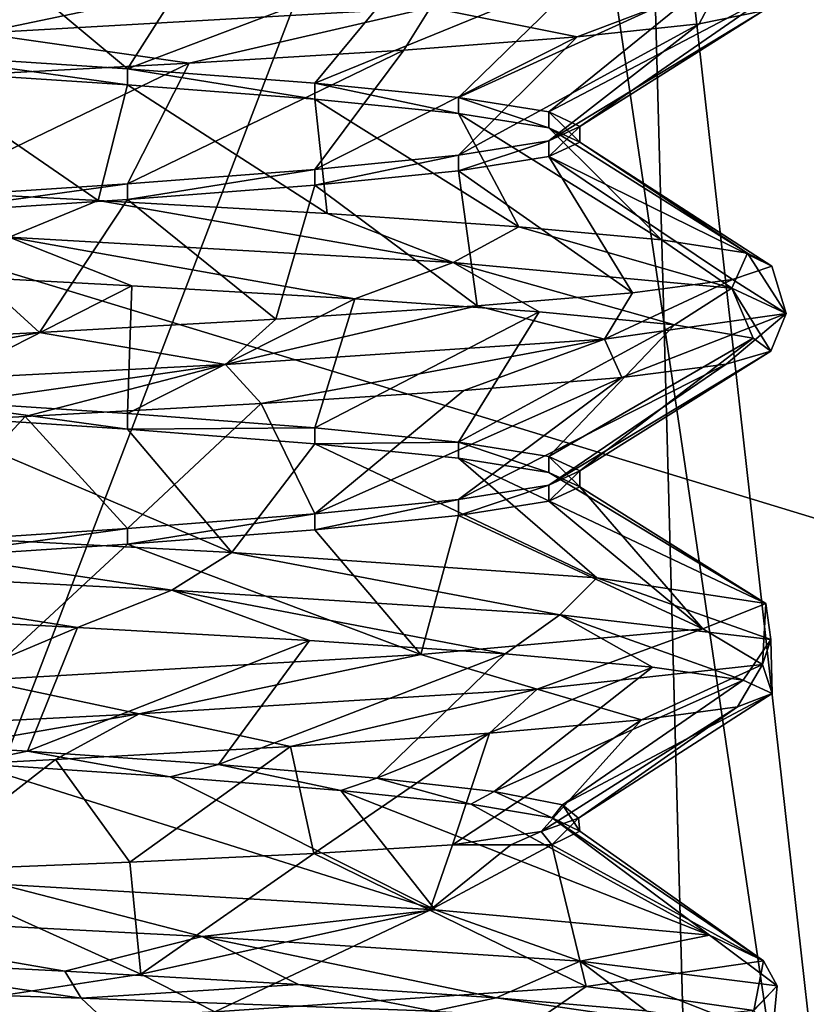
# Model space of a CAD drawing. Header units: millimetres. Extents: x -175 to 114, y -36 to 283.
# Tile 33 of 112: x 24.3 to 26.13, y -9.82 to -7.53. Entities that reach past the tile are written whole.
import ezdxf

# ---------------------------------------------------------------- set-up
doc = ezdxf.new("R2010")
doc.units = ezdxf.units.MM
doc.header["$LTSCALE"] = 65.185185
for name, color, linetype in [('1', 7, 'CONTINUOUS'), ('1031', 7, 'CONTINUOUS'), ('1032', 7, 'CONTINUOUS'), ('1033', 7, 'CONTINUOUS'), ('1035', 7, 'CONTINUOUS'), ('1036', 7, 'CONTINUOUS'), ('1188', 7, 'CONTINUOUS'), ('1189', 7, 'CONTINUOUS'), ('1193', 7, 'CONTINUOUS'), ('1263', 7, 'CONTINUOUS'), ('2', 7, 'CONTINUOUS'), ('30', 7, 'CONTINUOUS'), ('667', 7, 'CONTINUOUS'), ('856', 7, 'CONTINUOUS'), ('865', 7, 'CONTINUOUS')]:
    doc.layers.add(name, color=color, linetype=linetype)

msp = doc.modelspace()

# ---------------------------------------------------------------- linework, layer by layer
at = {"layer": '1', "linetype": 'CONTINUOUS'}
for points in [[(25.1438, 15.9153, 80), (26, -15.8035, 80), (21, -32.75, 80), (25.1438, 15.9153, 80)], [(21.8562, 15.9153, 80), (25.1438, 15.9153, 80), (21, -32.75, 80), (21.8562, 15.9153, 80)], [(28.3621, 15.2434, 80), (26, -15.8035, 80), (25.1438, 15.9153, 80), (28.3621, 15.2434, 80)], [(29.1773, -14.9589, 80), (26, -15.8035, 80), (28.3621, 15.2434, 80), (29.1773, -14.9589, 80)]]:
    msp.add_3dface(points, dxfattribs=at)
at = {"layer": '1031', "linetype": 'CONTINUOUS'}
for points in [[(23.5224, -8.8011, 96.4001), (24.6533, -8.8585, 96.6698), (23.6696, -8.7115, 96.4589), (23.5224, -8.8011, 96.4001)], [(23.6696, -8.7115, 96.4589), (24.6533, -8.8585, 96.6698), (24.7921, -8.7708, 96.8053), (23.6696, -8.7115, 96.4589)], [(24.6533, -8.8585, 96.6698), (25.5536, -8.9159, 97.4053), (24.7921, -8.7708, 96.8053), (24.6533, -8.8585, 96.6698)], [(24.7921, -8.7708, 96.8053), (25.5536, -8.9159, 97.4053), (25.6397, -8.83, 97.6188), (24.7921, -8.7708, 96.8053)], [(24.6533, -8.8585, 96.6698), (23.5224, -8.8011, 96.4001), (24.434, -8.9448, 96.6307), (24.6533, -8.8585, 96.6698)], [(24.434, -8.9448, 96.6307), (23.5224, -8.8011, 96.4001), (23.8411, -8.9141, 96.4762), (24.434, -8.9448, 96.6307)], [(25.5536, -8.9159, 97.4053), (26.0433, -8.9733, 98.4598), (25.6397, -8.83, 97.6188), (25.5536, -8.9159, 97.4053)], [(25.6397, -8.83, 97.6188), (26.0433, -8.9733, 98.4598), (26.032, -8.8893, 98.7261), (25.6397, -8.83, 97.6188)], [(24.9729, -8.9755, 96.9224), (24.6533, -8.8585, 96.6698), (24.434, -8.9448, 96.6307), (24.9729, -8.9755, 96.9224)], [(25.5536, -8.9159, 97.4053), (24.6533, -8.8585, 96.6698), (25.4266, -9.0062, 97.3343), (25.5536, -8.9159, 97.4053)], [(25.4266, -9.0062, 97.3343), (24.6533, -8.8585, 96.6698), (24.9729, -8.9755, 96.9224), (25.4266, -9.0062, 97.3343)], [(26.032, -8.8893, 98.7261), (26.0245, -9.0308, 99.6222), (25.8856, -8.9486, 99.8917), (26.032, -8.8893, 98.7261)], [(26.0433, -8.9733, 98.4598), (26.0245, -9.0308, 99.6222), (26.032, -8.8893, 98.7261), (26.0433, -8.9733, 98.4598)], [(25.7687, -9.0369, 97.8427), (25.5536, -8.9159, 97.4053), (25.4266, -9.0062, 97.3343), (25.7687, -9.0369, 97.8427)], [(26.0433, -8.9733, 98.4598), (25.5536, -8.9159, 97.4053), (25.9794, -9.0676, 98.4181), (26.0433, -8.9733, 98.4598)], [(25.9794, -9.0676, 98.4181), (25.5536, -8.9159, 97.4053), (25.7687, -9.0369, 97.8427), (25.9794, -9.0676, 98.4181)], [(25.8856, -8.9486, 99.8917), (25.5009, -9.0882, 100.6602), (25.2315, -9.0078, 100.8676), (25.8856, -8.9486, 99.8917)], [(26.0245, -9.0308, 99.6222), (25.5009, -9.0882, 100.6602), (25.8856, -8.9486, 99.8917), (26.0245, -9.0308, 99.6222)], [(26.0466, -9.0983, 99.0272), (26.0433, -8.9733, 98.4598), (25.9794, -9.0676, 98.4181), (26.0466, -9.0983, 99.0272)], [(26.0245, -9.0308, 99.6222), (26.0433, -8.9733, 98.4598), (26.0466, -9.0983, 99.0272), (26.0245, -9.0308, 99.6222)], [(25.2315, -9.0078, 100.8676), (24.5773, -9.1456, 101.3663), (24.2091, -9.0671, 101.4461), (25.2315, -9.0078, 100.8676)], [(25.5009, -9.0882, 100.6602), (24.5773, -9.1456, 101.3663), (25.2315, -9.0078, 100.8676), (25.5009, -9.0882, 100.6602)], [(25.5009, -9.0882, 100.6602), (26.0245, -9.0308, 99.6222), (25.7435, -9.1598, 100.2054), (25.5009, -9.0882, 100.6602)], [(25.7435, -9.1598, 100.2054), (26.0245, -9.0308, 99.6222), (25.9664, -9.1291, 99.6347), (25.7435, -9.1598, 100.2054)], [(25.9664, -9.1291, 99.6347), (26.0245, -9.0308, 99.6222), (26.0466, -9.0983, 99.0272), (25.9664, -9.1291, 99.6347)], [(24.5773, -9.1456, 101.3663), (23.4384, -9.203, 101.5993), (24.2091, -9.0671, 101.4461), (24.5773, -9.1456, 101.3663)], [(24.5773, -9.1456, 101.3663), (25.5009, -9.0882, 100.6602), (24.9283, -9.2212, 101.1086), (24.5773, -9.1456, 101.3663)], [(24.9283, -9.2212, 101.1086), (25.5009, -9.0882, 100.6602), (25.3906, -9.1905, 100.7064), (24.9283, -9.2212, 101.1086)], [(25.3906, -9.1905, 100.7064), (25.5009, -9.0882, 100.6602), (25.7435, -9.1598, 100.2054), (25.3906, -9.1905, 100.7064)], [(23.4384, -9.203, 101.5993), (24.5773, -9.1456, 101.3663), (23.7871, -9.2826, 101.5306), (23.4384, -9.203, 101.5993)], [(23.7871, -9.2826, 101.5306), (24.5773, -9.1456, 101.3663), (24.3833, -9.2519, 101.3887), (23.7871, -9.2826, 101.5306)], [(24.3833, -9.2519, 101.3887), (24.5773, -9.1456, 101.3663), (24.9283, -9.2212, 101.1086), (24.3833, -9.2519, 101.3887)], [(23.6008, -9.6049, 96.402), (24.7231, -9.6624, 96.7056), (24.2525, -9.5412, 96.5669), (23.6008, -9.6049, 96.402)], [(24.2525, -9.5412, 96.5669), (24.7231, -9.6624, 96.7056), (25.2645, -9.6005, 97.1635), (24.2525, -9.5412, 96.5669)], [(24.7231, -9.6624, 96.7056), (25.6007, -9.7198, 97.468), (25.2645, -9.6005, 97.1635), (24.7231, -9.6624, 96.7056)], [(25.2645, -9.6005, 97.1635), (25.6007, -9.7198, 97.468), (25.9011, -9.6597, 98.1509), (25.2645, -9.6005, 97.1635)], [(24.7231, -9.6624, 96.7056), (23.6008, -9.6049, 96.402), (24.405, -9.7432, 96.6194), (24.7231, -9.6624, 96.7056)], [(24.405, -9.7432, 96.6194), (23.6008, -9.6049, 96.402), (23.8101, -9.7125, 96.4722), (24.405, -9.7432, 96.6194)], [(24.9474, -9.774, 96.9045), (24.7231, -9.6624, 96.7056), (24.405, -9.7432, 96.6194), (24.9474, -9.774, 96.9045)], [(25.6007, -9.7198, 97.468), (24.7231, -9.6624, 96.7056), (25.406, -9.8047, 97.3109), (25.6007, -9.7198, 97.468)], [(25.406, -9.8047, 97.3109), (24.7231, -9.6624, 96.7056), (24.9474, -9.774, 96.9045), (25.406, -9.8047, 97.3109)], [(25.6007, -9.7198, 97.468), (26.0584, -9.7772, 98.5367), (25.9011, -9.6597, 98.1509), (25.6007, -9.7198, 97.468)], [(25.9011, -9.6597, 98.1509), (26.0584, -9.7772, 98.5367), (26.0267, -9.719, 99.3189), (25.9011, -9.6597, 98.1509)], [(25.7543, -9.8354, 97.815), (25.6007, -9.7198, 97.468), (25.406, -9.8047, 97.3109), (25.7543, -9.8354, 97.815)], [(26.0584, -9.7772, 98.5367), (25.6007, -9.7198, 97.468), (25.9721, -9.8661, 98.3878), (26.0584, -9.7772, 98.5367)], [(25.9721, -9.8661, 98.3878), (25.6007, -9.7198, 97.468), (25.7543, -9.8354, 97.815), (25.9721, -9.8661, 98.3878)], [(26.0267, -9.719, 99.3189), (26.0045, -9.8346, 99.6981), (25.6148, -9.7783, 100.4191), (26.0267, -9.719, 99.3189)], [(26.0584, -9.7772, 98.5367), (26.0045, -9.8346, 99.6981), (26.0267, -9.719, 99.3189), (26.0584, -9.7772, 98.5367)], [(25.6148, -9.7783, 100.4191), (25.4499, -9.892, 100.7198), (24.7529, -9.8375, 101.2173), (25.6148, -9.7783, 100.4191)], [(26.0045, -9.8346, 99.6981), (25.4499, -9.892, 100.7198), (25.6148, -9.7783, 100.4191), (26.0045, -9.8346, 99.6981)], [(26.0468, -9.8968, 98.996), (26.0584, -9.7772, 98.5367), (25.9721, -9.8661, 98.3878), (26.0468, -9.8968, 98.996)], [(26.0468, -9.8968, 98.996), (26.0045, -9.8346, 99.6981), (26.0584, -9.7772, 98.5367), (26.0468, -9.8968, 98.996)]]:
    msp.add_3dface(points, dxfattribs=at)
at = {"layer": '1032', "linetype": 'CONTINUOUS'}
for points in [[(24.434, -8.9448, 96.6307), (23.8411, -8.9141, 96.4762), (23.8269, -9.2015, 96.9256), (24.434, -8.9448, 96.6307)], [(24.3182, -9.2326, 97.0659), (24.434, -8.9448, 96.6307), (23.8269, -9.2015, 96.9256), (24.3182, -9.2326, 97.0659)], [(24.9729, -8.9755, 96.9224), (24.434, -8.9448, 96.6307), (24.3182, -9.2326, 97.0659), (24.9729, -8.9755, 96.9224)], [(24.7611, -9.2636, 97.3208), (24.9729, -8.9755, 96.9224), (24.3182, -9.2326, 97.0659), (24.7611, -9.2636, 97.3208)], [(25.4266, -9.0062, 97.3343), (24.9729, -8.9755, 96.9224), (24.7611, -9.2636, 97.3208), (25.4266, -9.0062, 97.3343)], [(25.1293, -9.2947, 97.6751), (25.4266, -9.0062, 97.3343), (24.7611, -9.2636, 97.3208), (25.1293, -9.2947, 97.6751)], [(25.7687, -9.0369, 97.8427), (25.4266, -9.0062, 97.3343), (25.1293, -9.2947, 97.6751), (25.7687, -9.0369, 97.8427)], [(25.4011, -9.3258, 98.1079), (25.7687, -9.0369, 97.8427), (25.1293, -9.2947, 97.6751), (25.4011, -9.3258, 98.1079)], [(25.9794, -9.0676, 98.4181), (25.7687, -9.0369, 97.8427), (25.4011, -9.3258, 98.1079), (25.9794, -9.0676, 98.4181)], [(25.5603, -9.3568, 98.5935), (25.9794, -9.0676, 98.4181), (25.4011, -9.3258, 98.1079), (25.5603, -9.3568, 98.5935)], [(26.0466, -9.0983, 99.0272), (25.9794, -9.0676, 98.4181), (25.5603, -9.3568, 98.5935), (26.0466, -9.0983, 99.0272)], [(25.5975, -9.3879, 99.1032), (26.0466, -9.0983, 99.0272), (25.5603, -9.3568, 98.5935), (25.5975, -9.3879, 99.1032)], [(25.9664, -9.1291, 99.6347), (26.0466, -9.0983, 99.0272), (25.5975, -9.3879, 99.1032), (25.9664, -9.1291, 99.6347)], [(25.7435, -9.1598, 100.2054), (25.9664, -9.1291, 99.6347), (25.5104, -9.4189, 99.6067), (25.7435, -9.1598, 100.2054)], [(25.5104, -9.4189, 99.6067), (25.9664, -9.1291, 99.6347), (25.5975, -9.3879, 99.1032), (25.5104, -9.4189, 99.6067)], [(25.3044, -9.45, 100.0743), (25.3906, -9.1905, 100.7064), (25.7435, -9.1598, 100.2054), (25.3044, -9.45, 100.0743)], [(25.3044, -9.45, 100.0743), (25.7435, -9.1598, 100.2054), (25.5104, -9.4189, 99.6067), (25.3044, -9.45, 100.0743)], [(24.9827, -9.4702, 100.5155), (24.9283, -9.2212, 101.1086), (25.3906, -9.1905, 100.7064), (24.9827, -9.4702, 100.5155)], [(25.3044, -9.45, 100.0743), (24.9827, -9.4702, 100.5155), (25.3906, -9.1905, 100.7064), (25.3044, -9.45, 100.0743)], [(24.5555, -9.4903, 100.8619), (24.3833, -9.2519, 101.3887), (24.9283, -9.2212, 101.1086), (24.5555, -9.4903, 100.8619)], [(24.9827, -9.4702, 100.5155), (24.5555, -9.4903, 100.8619), (24.9283, -9.2212, 101.1086), (24.9827, -9.4702, 100.5155)], [(24.0502, -9.5104, 101.0891), (23.7871, -9.2826, 101.5306), (24.3833, -9.2519, 101.3887), (24.0502, -9.5104, 101.0891)], [(24.5555, -9.4903, 100.8619), (24.0502, -9.5104, 101.0891), (24.3833, -9.2519, 101.3887), (24.5555, -9.4903, 100.8619)], [(23.5, -9.7747, 96.5753), (24.4428, -9.8054, 96.7328), (23.8101, -9.7125, 96.4722), (23.5, -9.7747, 96.5753)], [(24.4428, -9.8054, 96.7328), (24.405, -9.7432, 96.6194), (23.8101, -9.7125, 96.4722), (24.4428, -9.8054, 96.7328)], [(24.4428, -9.8054, 96.7328), (24.9474, -9.774, 96.9045), (24.405, -9.7432, 96.6194), (24.4428, -9.8054, 96.7328)], [(24.4428, -9.8054, 96.7328), (25.2607, -9.836, 97.245), (24.9474, -9.774, 96.9045), (24.4428, -9.8054, 96.7328)], [(25.2607, -9.836, 97.245), (25.406, -9.8047, 97.3109), (24.9474, -9.774, 96.9045), (25.2607, -9.836, 97.245)], [(25.2607, -9.836, 97.245), (25.8255, -9.8664, 98.0385), (25.406, -9.8047, 97.3109), (25.2607, -9.836, 97.245)], [(25.8255, -9.8664, 98.0385), (25.7543, -9.8354, 97.815), (25.406, -9.8047, 97.3109), (25.8255, -9.8664, 98.0385)]]:
    msp.add_3dface(points, dxfattribs=at)
at = {"layer": '1033', "linetype": 'CONTINUOUS'}
for points in [[(23.6696, -8.7115, 96.4589), (24.7921, -8.7708, 96.8053), (24.0434, -8.4517, 96.9715), (23.6696, -8.7115, 96.4589)], [(24.0434, -8.4517, 96.9715), (24.7921, -8.7708, 96.8053), (24.5499, -8.485, 97.1813), (24.0434, -8.4517, 96.9715)], [(24.5499, -8.485, 97.1813), (24.7921, -8.7708, 96.8053), (24.9849, -8.5184, 97.5151), (24.5499, -8.485, 97.1813)], [(24.7921, -8.7708, 96.8053), (25.6397, -8.83, 97.6188), (24.9849, -8.5184, 97.5151), (24.7921, -8.7708, 96.8053)], [(24.9849, -8.5184, 97.5151), (25.6397, -8.83, 97.6188), (25.3187, -8.5517, 97.95), (24.9849, -8.5184, 97.5151)], [(25.6397, -8.83, 97.6188), (26.032, -8.8893, 98.7261), (25.3187, -8.5517, 97.95), (25.6397, -8.83, 97.6188)], [(25.3187, -8.5517, 97.95), (26.032, -8.8893, 98.7261), (25.5284, -8.585, 98.4565), (25.3187, -8.5517, 97.95)], [(25.5284, -8.585, 98.4565), (26.032, -8.8893, 98.7261), (25.6, -8.6184, 98.9999), (25.5284, -8.585, 98.4565)], [(25.6, -8.6184, 98.9999), (25.8856, -8.9486, 99.8917), (25.5285, -8.6517, 99.5433), (25.6, -8.6184, 98.9999)], [(26.032, -8.8893, 98.7261), (25.8856, -8.9486, 99.8917), (25.6, -8.6184, 98.9999), (26.032, -8.8893, 98.7261)], [(25.5285, -8.6517, 99.5433), (25.8856, -8.9486, 99.8917), (25.3187, -8.685, 100.0499), (25.5285, -8.6517, 99.5433)], [(25.3187, -8.685, 100.0499), (25.2315, -9.0078, 100.8676), (24.985, -8.7184, 100.4849), (25.3187, -8.685, 100.0499)], [(25.8856, -8.9486, 99.8917), (25.2315, -9.0078, 100.8676), (25.3187, -8.685, 100.0499), (25.8856, -8.9486, 99.8917)], [(24.985, -8.7184, 100.4849), (25.2315, -9.0078, 100.8676), (24.55, -8.7517, 100.8187), (24.985, -8.7184, 100.4849)], [(24.55, -8.7517, 100.8187), (24.2091, -9.0671, 101.4461), (24.0435, -8.785, 101.0285), (24.55, -8.7517, 100.8187)], [(25.2315, -9.0078, 100.8676), (24.2091, -9.0671, 101.4461), (24.55, -8.7517, 100.8187), (25.2315, -9.0078, 100.8676)], [(24.2525, -9.5412, 96.5669), (25.2645, -9.6005, 97.1635), (24.1823, -9.2605, 97.0139), (24.2525, -9.5412, 96.5669)], [(24.1823, -9.2605, 97.0139), (25.2645, -9.6005, 97.1635), (24.6491, -9.2921, 97.2423), (24.1823, -9.2605, 97.0139)], [(24.6491, -9.2921, 97.2423), (25.2645, -9.6005, 97.1635), (25.0455, -9.3237, 97.5782), (24.6491, -9.2921, 97.2423)], [(25.2645, -9.6005, 97.1635), (25.9011, -9.6597, 98.1509), (25.0455, -9.3237, 97.5782), (25.2645, -9.6005, 97.1635)], [(25.0455, -9.3237, 97.5782), (25.9011, -9.6597, 98.1509), (25.3473, -9.3553, 98.0012), (25.0455, -9.3237, 97.5782)], [(25.3473, -9.3553, 98.0012), (25.9011, -9.6597, 98.1509), (25.5359, -9.3868, 98.4852), (25.3473, -9.3553, 98.0012)], [(25.9011, -9.6597, 98.1509), (26.0267, -9.719, 99.3189), (25.5359, -9.3868, 98.4852), (25.9011, -9.6597, 98.1509)], [(25.5359, -9.3868, 98.4852), (26.0267, -9.719, 99.3189), (25.6, -9.4184, 99.0008), (25.5359, -9.3868, 98.4852)], [(26.0267, -9.719, 99.3189), (25.5355, -9.45, 99.5163), (25.6, -9.4184, 99.0008), (26.0267, -9.719, 99.3189)], [(25.2517, -9.6011, 100.4138), (25.5355, -9.45, 99.5163), (25.6148, -9.7783, 100.4191), (25.2517, -9.6011, 100.4138)], [(25.5355, -9.45, 99.5163), (26.0267, -9.719, 99.3189), (25.6148, -9.7783, 100.4191), (25.5355, -9.45, 99.5163)], [(24.5813, -9.75, 101.1425), (25.2517, -9.6011, 100.4138), (24.7529, -9.8375, 101.2173), (24.5813, -9.75, 101.1425)], [(25.2517, -9.6011, 100.4138), (25.6148, -9.7783, 100.4191), (24.7529, -9.8375, 101.2173), (25.2517, -9.6011, 100.4138)], [(23.6244, -9.8968, 101.5438), (24.5813, -9.75, 101.1425), (24.7529, -9.8375, 101.2173), (23.6244, -9.8968, 101.5438)]]:
    msp.add_3dface(points, dxfattribs=at)
at = {"layer": '1035', "linetype": 'CONTINUOUS'}
for points in [[(24.0435, -7.615, 96.9715), (24.5499, -7.6483, 97.1813), (24.1704, -7.3309, 96.543), (24.0435, -7.615, 96.9715)], [(24.1704, -7.3309, 96.543), (24.5499, -7.6483, 97.1813), (24.7324, -7.3613, 96.7712), (24.1704, -7.3309, 96.543)], [(24.7324, -7.3613, 96.7712), (24.5499, -7.6483, 97.1813), (25.2245, -7.3917, 97.1259), (24.7324, -7.3613, 96.7712)], [(24.5499, -7.6483, 97.1813), (24.9849, -7.6816, 97.5151), (25.2245, -7.3917, 97.1259), (24.5499, -7.6483, 97.1813)], [(25.2245, -7.3917, 97.1259), (24.9849, -7.6816, 97.5151), (25.6188, -7.4221, 97.5869), (25.2245, -7.3917, 97.1259)], [(24.9849, -7.6816, 97.5151), (25.3187, -7.715, 97.95), (25.6188, -7.4221, 97.5869), (24.9849, -7.6816, 97.5151)], [(25.6188, -7.4221, 97.5869), (25.3187, -7.715, 97.95), (25.8929, -7.4525, 98.128), (25.6188, -7.4221, 97.5869)], [(25.3187, -7.715, 97.95), (25.5285, -7.7483, 98.4566), (25.8929, -7.4525, 98.128), (25.3187, -7.715, 97.95)], [(25.8929, -7.4525, 98.128), (25.5285, -7.7483, 98.4566), (26.0312, -7.4829, 98.7186), (25.8929, -7.4525, 98.128)], [(25.5285, -7.7483, 98.4566), (25.6, -7.7816, 99), (26.0312, -7.4829, 98.7186), (25.5285, -7.7483, 98.4566)], [(26.0312, -7.4829, 98.7186), (25.6, -7.7816, 99), (26.0259, -7.5133, 99.3252), (26.0312, -7.4829, 98.7186)], [(25.6, -7.7816, 99), (25.5285, -7.815, 99.5434), (26.0259, -7.5133, 99.3252), (25.6, -7.7816, 99)], [(26.0259, -7.5133, 99.3252), (25.5285, -7.815, 99.5434), (25.8774, -7.5437, 99.9133), (26.0259, -7.5133, 99.3252)], [(25.5285, -7.815, 99.5434), (25.3187, -7.8483, 100.05), (25.8774, -7.5437, 99.9133), (25.5285, -7.815, 99.5434)], [(25.8774, -7.5437, 99.9133), (25.3187, -7.8483, 100.05), (25.594, -7.5741, 100.4496), (25.8774, -7.5437, 99.9133)], [(25.3187, -7.8483, 100.05), (24.9849, -7.8816, 100.4849), (25.594, -7.5741, 100.4496), (25.3187, -7.8483, 100.05)], [(25.594, -7.5741, 100.4496), (24.9849, -7.8816, 100.4849), (25.1918, -7.6045, 100.9037), (25.594, -7.5741, 100.4496)], [(24.9849, -7.8816, 100.4849), (24.5499, -7.915, 100.8187), (25.1918, -7.6045, 100.9037), (24.9849, -7.8816, 100.4849)], [(25.1918, -7.6045, 100.9037), (24.5499, -7.915, 100.8187), (24.6936, -7.6349, 101.2498), (25.1918, -7.6045, 100.9037)], [(24.5499, -7.915, 100.8187), (24.0435, -7.9483, 101.0285), (24.6936, -7.6349, 101.2498), (24.5499, -7.915, 100.8187)], [(24.6936, -7.6349, 101.2498), (24.0435, -7.9483, 101.0285), (24.1277, -7.6653, 101.4682), (24.6936, -7.6349, 101.2498)], [(23.9824, -8.1213, 96.4993), (24.0434, -8.415, 96.9715), (24.5601, -8.1517, 96.6843), (23.9824, -8.1213, 96.4993)], [(24.0434, -8.415, 96.9715), (24.5499, -8.4483, 97.1813), (24.5601, -8.1517, 96.6843), (24.0434, -8.415, 96.9715)], [(24.5601, -8.1517, 96.6843), (24.5499, -8.4483, 97.1813), (25.0776, -8.182, 97.0007), (24.5601, -8.1517, 96.6843)], [(24.5499, -8.4483, 97.1813), (24.9849, -8.4816, 97.515), (25.0776, -8.182, 97.0007), (24.5499, -8.4483, 97.1813)], [(25.0776, -8.182, 97.0007), (24.9849, -8.4816, 97.515), (25.5057, -8.2124, 97.4305), (25.0776, -8.182, 97.0007)], [(24.9849, -8.4816, 97.515), (25.3187, -8.515, 97.95), (25.5057, -8.2124, 97.4305), (24.9849, -8.4816, 97.515)], [(25.5057, -8.2124, 97.4305), (25.3187, -8.515, 97.95), (25.82, -8.2428, 97.9493), (25.5057, -8.2124, 97.4305)], [(25.3187, -8.515, 97.95), (25.5285, -8.5483, 98.4565), (25.82, -8.2428, 97.9493), (25.3187, -8.515, 97.95)], [(25.82, -8.2428, 97.9493), (25.5285, -8.5483, 98.4565), (26.0026, -8.2732, 98.5278), (25.82, -8.2428, 97.9493)], [(25.5285, -8.5483, 98.4565), (25.6, -8.5816, 98.9999), (26.0026, -8.2732, 98.5278), (25.5285, -8.5483, 98.4565)], [(26.0026, -8.2732, 98.5278), (25.6, -8.5816, 98.9999), (26.0433, -8.3036, 99.133), (26.0026, -8.2732, 98.5278)], [(25.6, -8.5816, 98.9999), (25.5285, -8.6149, 99.5434), (26.0433, -8.3036, 99.133), (25.6, -8.5816, 98.9999)], [(26.0433, -8.3036, 99.133), (25.5285, -8.6149, 99.5434), (25.9397, -8.334, 99.7307), (26.0433, -8.3036, 99.133)], [(25.5285, -8.6149, 99.5434), (25.3187, -8.6483, 100.0499), (25.9397, -8.334, 99.7307), (25.5285, -8.6149, 99.5434)], [(25.9397, -8.334, 99.7307), (25.3187, -8.6483, 100.0499), (25.6977, -8.3644, 100.2869), (25.9397, -8.334, 99.7307)], [(25.3187, -8.6483, 100.0499), (24.9849, -8.6816, 100.4849), (25.6977, -8.3644, 100.2869), (25.3187, -8.6483, 100.0499)], [(25.6977, -8.3644, 100.2869), (24.9849, -8.6816, 100.4849), (25.3311, -8.3948, 100.7701), (25.6977, -8.3644, 100.2869)], [(25.3311, -8.3948, 100.7701), (24.9849, -8.6816, 100.4849), (24.8605, -8.4252, 101.1529), (25.3311, -8.3948, 100.7701)], [(24.8605, -8.4252, 101.1529), (24.55, -8.715, 100.8187), (24.3128, -8.4556, 101.4136), (24.8605, -8.4252, 101.1529)], [(24.9849, -8.6816, 100.4849), (24.55, -8.715, 100.8187), (24.8605, -8.4252, 101.1529), (24.9849, -8.6816, 100.4849)], [(24.3128, -8.4556, 101.4136), (24.0435, -8.7483, 101.0285), (23.719, -8.486, 101.5374), (24.3128, -8.4556, 101.4136)], [(24.55, -8.715, 100.8187), (24.0435, -8.7483, 101.0285), (24.3128, -8.4556, 101.4136), (24.55, -8.715, 100.8187)]]:
    msp.add_3dface(points, dxfattribs=at)
at = {"layer": '1036', "linetype": 'CONTINUOUS'}
for points in [[(23.8933, -7.9228, 96.4838), (24.4818, -7.9534, 96.6501), (24.0434, -7.6517, 96.9715), (23.8933, -7.9228, 96.4838)], [(24.0434, -7.6517, 96.9715), (24.4818, -7.9534, 96.6501), (24.5499, -7.685, 97.1813), (24.0434, -7.6517, 96.9715)], [(24.4818, -7.9534, 96.6501), (25.0138, -7.9841, 96.9519), (24.5499, -7.685, 97.1813), (24.4818, -7.9534, 96.6501)], [(24.5499, -7.685, 97.1813), (25.0138, -7.9841, 96.9519), (24.9849, -7.7184, 97.515), (24.5499, -7.685, 97.1813)], [(25.0138, -7.9841, 96.9519), (25.4584, -8.0147, 97.3718), (24.9849, -7.7184, 97.515), (25.0138, -7.9841, 96.9519)], [(24.9849, -7.7184, 97.515), (25.4584, -8.0147, 97.3718), (25.3187, -7.7517, 97.95), (24.9849, -7.7184, 97.515)], [(25.4584, -8.0147, 97.3718), (25.7901, -8.0453, 97.8857), (25.3187, -7.7517, 97.95), (25.4584, -8.0147, 97.3718)], [(25.3187, -7.7517, 97.95), (25.7901, -8.0453, 97.8857), (25.5285, -7.785, 98.4565), (25.3187, -7.7517, 97.95)], [(25.7901, -8.0453, 97.8857), (25.9897, -8.076, 98.4637), (25.5285, -7.785, 98.4565), (25.7901, -8.0453, 97.8857)], [(25.5285, -7.785, 98.4565), (25.9897, -8.076, 98.4637), (25.6, -7.8184, 98.9999), (25.5285, -7.785, 98.4565)], [(25.6, -7.8184, 98.9999), (26.0458, -8.1066, 99.0728), (25.5285, -7.8517, 99.5434), (25.6, -7.8184, 98.9999)], [(25.9897, -8.076, 98.4637), (26.0458, -8.1066, 99.0728), (25.6, -7.8184, 98.9999), (25.9897, -8.076, 98.4637)], [(25.5285, -7.8517, 99.5434), (25.7227, -8.1679, 100.2433), (25.3187, -7.885, 100.0499), (25.5285, -7.8517, 99.5434)], [(25.955, -8.1373, 99.6776), (25.7227, -8.1679, 100.2433), (25.5285, -7.8517, 99.5434), (25.955, -8.1373, 99.6776)], [(26.0458, -8.1066, 99.0728), (25.955, -8.1373, 99.6776), (25.5285, -7.8517, 99.5434), (26.0458, -8.1066, 99.0728)], [(25.3187, -7.885, 100.0499), (25.3622, -8.1986, 100.7373), (24.9849, -7.9184, 100.4849), (25.3187, -7.885, 100.0499)], [(25.7227, -8.1679, 100.2433), (25.3622, -8.1986, 100.7373), (25.3187, -7.885, 100.0499), (25.7227, -8.1679, 100.2433)], [(24.9849, -7.9184, 100.4849), (24.8943, -8.2292, 101.1312), (24.55, -7.9517, 100.8187), (24.9849, -7.9184, 100.4849)], [(25.3622, -8.1986, 100.7373), (24.8943, -8.2292, 101.1312), (24.9849, -7.9184, 100.4849), (25.3622, -8.1986, 100.7373)], [(24.55, -7.9517, 100.8187), (24.346, -8.2599, 101.4022), (24.0435, -7.985, 101.0285), (24.55, -7.9517, 100.8187)], [(24.8943, -8.2292, 101.1312), (24.346, -8.2599, 101.4022), (24.55, -7.9517, 100.8187), (24.8943, -8.2292, 101.1312)], [(24.346, -8.2599, 101.4022), (23.749, -8.2905, 101.5346), (24.0435, -7.985, 101.0285), (24.346, -8.2599, 101.4022)]]:
    msp.add_3dface(points, dxfattribs=at)
at = {"layer": '1188', "linetype": 'CONTINUOUS'}
for points in [[(24.0435, -7.615, 96.9715), (24.0434, -7.6517, 96.9715), (24.5499, -7.685, 97.1813), (24.0435, -7.615, 96.9715)], [(24.5499, -7.6483, 97.1813), (24.0435, -7.615, 96.9715), (24.5499, -7.685, 97.1813), (24.5499, -7.6483, 97.1813)], [(24.9849, -7.6816, 97.5151), (24.5499, -7.6483, 97.1813), (24.9849, -7.7184, 97.515), (24.9849, -7.6816, 97.5151)], [(24.5499, -7.6483, 97.1813), (24.5499, -7.685, 97.1813), (24.9849, -7.7184, 97.515), (24.5499, -7.6483, 97.1813)], [(25.3187, -7.715, 97.95), (24.9849, -7.6816, 97.5151), (25.3187, -7.7517, 97.95), (25.3187, -7.715, 97.95)], [(24.9849, -7.6816, 97.5151), (24.9849, -7.7184, 97.515), (25.3187, -7.7517, 97.95), (24.9849, -7.6816, 97.5151)], [(25.5285, -7.7483, 98.4566), (25.3187, -7.715, 97.95), (25.5285, -7.785, 98.4565), (25.5285, -7.7483, 98.4566)], [(25.3187, -7.715, 97.95), (25.3187, -7.7517, 97.95), (25.5285, -7.785, 98.4565), (25.3187, -7.715, 97.95)], [(25.6, -7.7816, 99), (25.5285, -7.7483, 98.4566), (25.6, -7.8184, 98.9999), (25.6, -7.7816, 99)], [(25.5285, -7.7483, 98.4566), (25.5285, -7.785, 98.4565), (25.6, -7.8184, 98.9999), (25.5285, -7.7483, 98.4566)], [(25.5285, -7.815, 99.5434), (25.6, -7.7816, 99), (25.5285, -7.8517, 99.5434), (25.5285, -7.815, 99.5434)], [(25.6, -7.7816, 99), (25.6, -7.8184, 98.9999), (25.5285, -7.8517, 99.5434), (25.6, -7.7816, 99)], [(25.3187, -7.8483, 100.05), (25.5285, -7.815, 99.5434), (25.3187, -7.885, 100.0499), (25.3187, -7.8483, 100.05)], [(25.5285, -7.815, 99.5434), (25.5285, -7.8517, 99.5434), (25.3187, -7.885, 100.0499), (25.5285, -7.815, 99.5434)], [(24.9849, -7.8816, 100.4849), (25.3187, -7.8483, 100.05), (24.9849, -7.9184, 100.4849), (24.9849, -7.8816, 100.4849)], [(25.3187, -7.8483, 100.05), (25.3187, -7.885, 100.0499), (24.9849, -7.9184, 100.4849), (25.3187, -7.8483, 100.05)], [(24.5499, -7.915, 100.8187), (24.9849, -7.8816, 100.4849), (24.55, -7.9517, 100.8187), (24.5499, -7.915, 100.8187)], [(24.9849, -7.8816, 100.4849), (24.9849, -7.9184, 100.4849), (24.55, -7.9517, 100.8187), (24.9849, -7.8816, 100.4849)], [(24.0435, -7.9483, 101.0285), (24.5499, -7.915, 100.8187), (24.0435, -7.985, 101.0285), (24.0435, -7.9483, 101.0285)], [(24.5499, -7.915, 100.8187), (24.55, -7.9517, 100.8187), (24.0435, -7.985, 101.0285), (24.5499, -7.915, 100.8187)]]:
    msp.add_3dface(points, dxfattribs=at)
at = {"layer": '1189', "linetype": 'CONTINUOUS'}
for points in [[(24.0434, -8.4517, 96.9715), (24.5499, -8.485, 97.1813), (24.0434, -8.415, 96.9715), (24.0434, -8.4517, 96.9715)], [(24.5499, -8.485, 97.1813), (24.5499, -8.4483, 97.1813), (24.0434, -8.415, 96.9715), (24.5499, -8.485, 97.1813)], [(24.5499, -8.485, 97.1813), (24.9849, -8.4816, 97.515), (24.5499, -8.4483, 97.1813), (24.5499, -8.485, 97.1813)], [(24.5499, -8.485, 97.1813), (24.9849, -8.5184, 97.5151), (24.9849, -8.4816, 97.515), (24.5499, -8.485, 97.1813)], [(24.9849, -8.5184, 97.5151), (25.3187, -8.515, 97.95), (24.9849, -8.4816, 97.515), (24.9849, -8.5184, 97.5151)], [(24.9849, -8.5184, 97.5151), (25.3187, -8.5517, 97.95), (25.3187, -8.515, 97.95), (24.9849, -8.5184, 97.5151)], [(25.3187, -8.5517, 97.95), (25.5284, -8.585, 98.4565), (25.3187, -8.515, 97.95), (25.3187, -8.5517, 97.95)], [(25.5284, -8.585, 98.4565), (25.5285, -8.5483, 98.4565), (25.3187, -8.515, 97.95), (25.5284, -8.585, 98.4565)], [(25.5284, -8.585, 98.4565), (25.6, -8.6184, 98.9999), (25.5285, -8.5483, 98.4565), (25.5284, -8.585, 98.4565)], [(25.6, -8.6184, 98.9999), (25.6, -8.5816, 98.9999), (25.5285, -8.5483, 98.4565), (25.6, -8.6184, 98.9999)], [(25.6, -8.6184, 98.9999), (25.5285, -8.6517, 99.5433), (25.6, -8.5816, 98.9999), (25.6, -8.6184, 98.9999)], [(25.5285, -8.6517, 99.5433), (25.5285, -8.6149, 99.5434), (25.6, -8.5816, 98.9999), (25.5285, -8.6517, 99.5433)], [(25.5285, -8.6517, 99.5433), (25.3187, -8.685, 100.0499), (25.5285, -8.6149, 99.5434), (25.5285, -8.6517, 99.5433)], [(25.3187, -8.685, 100.0499), (25.3187, -8.6483, 100.0499), (25.5285, -8.6149, 99.5434), (25.3187, -8.685, 100.0499)], [(24.985, -8.7184, 100.4849), (24.9849, -8.6816, 100.4849), (25.3187, -8.6483, 100.0499), (24.985, -8.7184, 100.4849)], [(25.3187, -8.685, 100.0499), (24.985, -8.7184, 100.4849), (25.3187, -8.6483, 100.0499), (25.3187, -8.685, 100.0499)], [(24.985, -8.7184, 100.4849), (24.55, -8.7517, 100.8187), (24.9849, -8.6816, 100.4849), (24.985, -8.7184, 100.4849)], [(24.55, -8.7517, 100.8187), (24.55, -8.715, 100.8187), (24.9849, -8.6816, 100.4849), (24.55, -8.7517, 100.8187)], [(24.55, -8.7517, 100.8187), (24.0435, -8.785, 101.0285), (24.55, -8.715, 100.8187), (24.55, -8.7517, 100.8187)], [(24.0435, -8.785, 101.0285), (24.0435, -8.7483, 101.0285), (24.55, -8.715, 100.8187), (24.0435, -8.785, 101.0285)]]:
    msp.add_3dface(points, dxfattribs=at)
at = {"layer": '1193', "linetype": 'CONTINUOUS'}
for points in [[(24.3182, -9.2326, 97.0659), (23.8269, -9.2015, 96.9256), (24.1823, -9.2605, 97.0139), (24.3182, -9.2326, 97.0659)], [(24.3182, -9.2326, 97.0659), (24.1823, -9.2605, 97.0139), (24.6491, -9.2921, 97.2423), (24.3182, -9.2326, 97.0659)], [(24.7611, -9.2636, 97.3208), (24.3182, -9.2326, 97.0659), (24.6491, -9.2921, 97.2423), (24.7611, -9.2636, 97.3208)], [(24.7611, -9.2636, 97.3208), (24.6491, -9.2921, 97.2423), (25.0455, -9.3237, 97.5782), (24.7611, -9.2636, 97.3208)], [(25.1293, -9.2947, 97.6751), (24.7611, -9.2636, 97.3208), (25.0455, -9.3237, 97.5782), (25.1293, -9.2947, 97.6751)], [(25.1293, -9.2947, 97.6751), (25.0455, -9.3237, 97.5782), (25.3473, -9.3553, 98.0012), (25.1293, -9.2947, 97.6751)], [(25.4011, -9.3258, 98.1079), (25.1293, -9.2947, 97.6751), (25.3473, -9.3553, 98.0012), (25.4011, -9.3258, 98.1079)], [(25.4011, -9.3258, 98.1079), (25.3473, -9.3553, 98.0012), (25.5359, -9.3868, 98.4852), (25.4011, -9.3258, 98.1079)], [(25.5603, -9.3568, 98.5935), (25.4011, -9.3258, 98.1079), (25.5359, -9.3868, 98.4852), (25.5603, -9.3568, 98.5935)], [(25.5603, -9.3568, 98.5935), (25.5359, -9.3868, 98.4852), (25.6, -9.4184, 99.0008), (25.5603, -9.3568, 98.5935)], [(25.5975, -9.3879, 99.1032), (25.5603, -9.3568, 98.5935), (25.6, -9.4184, 99.0008), (25.5975, -9.3879, 99.1032)], [(25.5355, -9.45, 99.5163), (25.5104, -9.4189, 99.6067), (25.5975, -9.3879, 99.1032), (25.5355, -9.45, 99.5163)], [(25.5355, -9.45, 99.5163), (25.5975, -9.3879, 99.1032), (25.6, -9.4184, 99.0008), (25.5355, -9.45, 99.5163)], [(25.4401, -9.45, 99.8036), (25.3044, -9.45, 100.0743), (25.5104, -9.4189, 99.6067), (25.4401, -9.45, 99.8036)], [(25.5355, -9.45, 99.5163), (25.4401, -9.45, 99.8036), (25.5104, -9.4189, 99.6067), (25.5355, -9.45, 99.5163)]]:
    msp.add_3dface(points, dxfattribs=at)
at = {"layer": '1263', "linetype": 'CONTINUOUS'}
for points in [[(24.2869, -7.463, 101.4222), (24.8417, -7.4324, 101.1647), (24.207, -7.5649, 101.502), (24.2869, -7.463, 101.4222)], [(24.207, -7.5649, 101.502), (24.8417, -7.4324, 101.1647), (25.2539, -7.5057, 100.9193), (24.207, -7.5649, 101.502)], [(25.594, -7.5741, 100.4496), (25.2539, -7.5057, 100.9193), (25.9284, -7.4465, 99.929), (25.594, -7.5741, 100.4496)], [(25.8774, -7.5437, 99.9133), (25.594, -7.5741, 100.4496), (25.9284, -7.4465, 99.929), (25.8774, -7.5437, 99.9133)], [(26.0259, -7.5133, 99.3252), (25.8774, -7.5437, 99.9133), (25.9284, -7.4465, 99.929), (26.0259, -7.5133, 99.3252)], [(24.6936, -7.6349, 101.2498), (24.207, -7.5649, 101.502), (25.2539, -7.5057, 100.9193), (24.6936, -7.6349, 101.2498)], [(25.1918, -7.6045, 100.9037), (24.6936, -7.6349, 101.2498), (25.2539, -7.5057, 100.9193), (25.1918, -7.6045, 100.9037)], [(25.594, -7.5741, 100.4496), (25.1918, -7.6045, 100.9037), (25.2539, -7.5057, 100.9193), (25.594, -7.5741, 100.4496)], [(24.6936, -7.6349, 101.2498), (24.1277, -7.6653, 101.4682), (24.207, -7.5649, 101.502), (24.6936, -7.6349, 101.2498)], [(24.4818, -7.9534, 96.6501), (23.8933, -7.9228, 96.4838), (24.2758, -8.0386, 96.5184), (24.4818, -7.9534, 96.6501)], [(25.3062, -8.0978, 97.1298), (24.4818, -7.9534, 96.6501), (24.2758, -8.0386, 96.5184), (25.3062, -8.0978, 97.1298)], [(25.0138, -7.9841, 96.9519), (24.4818, -7.9534, 96.6501), (25.3062, -8.0978, 97.1298), (25.0138, -7.9841, 96.9519)], [(25.4584, -8.0147, 97.3718), (25.0138, -7.9841, 96.9519), (25.3062, -8.0978, 97.1298), (25.4584, -8.0147, 97.3718)], [(25.9531, -8.157, 98.1383), (25.4584, -8.0147, 97.3718), (25.3062, -8.0978, 97.1298), (25.9531, -8.157, 98.1383)], [(25.7901, -8.0453, 97.8857), (25.4584, -8.0147, 97.3718), (25.9531, -8.157, 98.1383), (25.7901, -8.0453, 97.8857)], [(23.9824, -8.1213, 96.4993), (24.5601, -8.1517, 96.6843), (24.2758, -8.0386, 96.5184), (23.9824, -8.1213, 96.4993)], [(24.5601, -8.1517, 96.6843), (25.0776, -8.182, 97.0007), (24.2758, -8.0386, 96.5184), (24.5601, -8.1517, 96.6843)], [(25.0776, -8.182, 97.0007), (25.3062, -8.0978, 97.1298), (24.2758, -8.0386, 96.5184), (25.0776, -8.182, 97.0007)], [(25.9897, -8.076, 98.4637), (25.7901, -8.0453, 97.8857), (25.9531, -8.157, 98.1383), (25.9897, -8.076, 98.4637)], [(26.079, -8.2162, 99.3298), (25.9897, -8.076, 98.4637), (25.9531, -8.157, 98.1383), (26.079, -8.2162, 99.3298)], [(26.0458, -8.1066, 99.0728), (25.9897, -8.076, 98.4637), (26.079, -8.2162, 99.3298), (26.0458, -8.1066, 99.0728)], [(25.0776, -8.182, 97.0007), (25.5057, -8.2124, 97.4305), (25.3062, -8.0978, 97.1298), (25.0776, -8.182, 97.0007)], [(25.5057, -8.2124, 97.4305), (25.82, -8.2428, 97.9493), (25.3062, -8.0978, 97.1298), (25.5057, -8.2124, 97.4305)], [(25.82, -8.2428, 97.9493), (25.9531, -8.157, 98.1383), (25.3062, -8.0978, 97.1298), (25.82, -8.2428, 97.9493)], [(25.955, -8.1373, 99.6776), (26.0458, -8.1066, 99.0728), (26.079, -8.2162, 99.3298), (25.955, -8.1373, 99.6776)], [(25.7227, -8.1679, 100.2433), (25.955, -8.1373, 99.6776), (25.6573, -8.2754, 100.4513), (25.7227, -8.1679, 100.2433)], [(25.6573, -8.2754, 100.4513), (25.955, -8.1373, 99.6776), (26.079, -8.2162, 99.3298), (25.6573, -8.2754, 100.4513)], [(25.82, -8.2428, 97.9493), (26.0026, -8.2732, 98.5278), (25.9531, -8.157, 98.1383), (25.82, -8.2428, 97.9493)], [(26.0026, -8.2732, 98.5278), (26.0433, -8.3036, 99.133), (25.9531, -8.157, 98.1383), (26.0026, -8.2732, 98.5278)], [(26.0433, -8.3036, 99.133), (26.079, -8.2162, 99.3298), (25.9531, -8.157, 98.1383), (26.0433, -8.3036, 99.133)], [(25.3622, -8.1986, 100.7373), (25.7227, -8.1679, 100.2433), (25.6573, -8.2754, 100.4513), (25.3622, -8.1986, 100.7373)], [(24.8943, -8.2292, 101.1312), (25.3622, -8.1986, 100.7373), (24.7774, -8.3346, 101.2646), (24.8943, -8.2292, 101.1312)], [(24.7774, -8.3346, 101.2646), (25.3622, -8.1986, 100.7373), (25.6573, -8.2754, 100.4513), (24.7774, -8.3346, 101.2646)], [(24.346, -8.2599, 101.4022), (24.8943, -8.2292, 101.1312), (24.7774, -8.3346, 101.2646), (24.346, -8.2599, 101.4022)], [(25.6977, -8.3644, 100.2869), (25.6573, -8.2754, 100.4513), (26.079, -8.2162, 99.3298), (25.6977, -8.3644, 100.2869)], [(25.9397, -8.334, 99.7307), (25.6977, -8.3644, 100.2869), (26.079, -8.2162, 99.3298), (25.9397, -8.334, 99.7307)], [(26.0433, -8.3036, 99.133), (25.9397, -8.334, 99.7307), (26.079, -8.2162, 99.3298), (26.0433, -8.3036, 99.133)], [(23.749, -8.2905, 101.5346), (24.346, -8.2599, 101.4022), (23.6263, -8.3938, 101.5969), (23.749, -8.2905, 101.5346)], [(23.6263, -8.3938, 101.5969), (24.346, -8.2599, 101.4022), (24.7774, -8.3346, 101.2646), (23.6263, -8.3938, 101.5969)], [(24.8605, -8.4252, 101.1529), (24.7774, -8.3346, 101.2646), (25.6573, -8.2754, 100.4513), (24.8605, -8.4252, 101.1529)], [(25.3311, -8.3948, 100.7701), (24.8605, -8.4252, 101.1529), (25.6573, -8.2754, 100.4513), (25.3311, -8.3948, 100.7701)], [(25.6977, -8.3644, 100.2869), (25.3311, -8.3948, 100.7701), (25.6573, -8.2754, 100.4513), (25.6977, -8.3644, 100.2869)], [(23.719, -8.486, 101.5374), (23.6263, -8.3938, 101.5969), (24.7774, -8.3346, 101.2646), (23.719, -8.486, 101.5374)], [(24.3128, -8.4556, 101.4136), (23.719, -8.486, 101.5374), (24.7774, -8.3346, 101.2646), (24.3128, -8.4556, 101.4136)], [(24.8605, -8.4252, 101.1529), (24.3128, -8.4556, 101.4136), (24.7774, -8.3346, 101.2646), (24.8605, -8.4252, 101.1529)]]:
    msp.add_3dface(points, dxfattribs=at)
at = {"layer": '2', "linetype": 'CONTINUOUS'}
for points in [[(113.25, -35.25, 92.5), (113.25, 35.25, 92.5), (-66.25, 35.25, 92.5), (113.25, -35.25, 92.5)], [(113.25, -35.25, 92.5), (-66.25, 35.25, 92.5), (-18.1198, 11.172, 92.5), (113.25, -35.25, 92.5)], [(-15.7687, 9.6947, 92.5), (113.25, -35.25, 92.5), (-18.1198, 11.172, 92.5), (-15.7687, 9.6947, 92.5)], [(-13.8053, 7.7313, 92.5), (113.25, -35.25, 92.5), (-15.7687, 9.6947, 92.5), (-13.8053, 7.7313, 92.5)], [(-12.328, 5.3802, 92.5), (113.25, -35.25, 92.5), (-13.8053, 7.7313, 92.5), (-12.328, 5.3802, 92.5)], [(-11.4109, 2.7593, 92.5), (113.25, -35.25, 92.5), (-12.328, 5.3802, 92.5), (-11.4109, 2.7593, 92.5)], [(-11.1, 0, 92.5), (113.25, -35.25, 92.5), (-11.4109, 2.7593, 92.5), (-11.1, 0, 92.5)], [(-11.4109, -2.7593, 92.5), (113.25, -35.25, 92.5), (-11.1, 0, 92.5), (-11.4109, -2.7593, 92.5)], [(-12.328, -5.3802, 92.5), (113.25, -35.25, 92.5), (-11.4109, -2.7593, 92.5), (-12.328, -5.3802, 92.5)], [(-13.8053, -7.7313, 92.5), (113.25, -35.25, 92.5), (-12.328, -5.3802, 92.5), (-13.8053, -7.7313, 92.5)], [(-15.7687, -9.6947, 92.5), (113.25, -35.25, 92.5), (-13.8053, -7.7313, 92.5), (-15.7687, -9.6947, 92.5)], [(-18.1198, -11.172, 92.5), (113.25, -35.25, 92.5), (-15.7687, -9.6947, 92.5), (-18.1198, -11.172, 92.5)]]:
    msp.add_3dface(points, dxfattribs=at)
at = {"layer": '30', "color": 7, "linetype": 'CONTINUOUS', "true_color": 0x21211a}
for points in [[(30, 32.75, 79.5), (10.7097, 9.6129, 79.5), (-45.75, -32.75, 79.5), (30, 32.75, 79.5)], [(-45.75, 32.75, 79.5), (30, 32.75, 79.5), (-45.75, -32.75, 79.5), (-45.75, 32.75, 79.5)], [(26, -32.75, 79.5), (38.3306, -6.0045, 79.5), (105.75, 32.75, 79.5), (26, -32.75, 79.5)], [(105.75, -32.75, 79.5), (26, -32.75, 79.5), (105.75, 32.75, 79.5), (105.75, -32.75, 79.5)], [(36.7903, -8.9089, 79.5), (38.3306, -6.0045, 79.5), (26, -32.75, 79.5), (36.7903, -8.9089, 79.5)], [(34.6888, -11.4373, 79.5), (36.7903, -8.9089, 79.5), (26, -32.75, 79.5), (34.6888, -11.4373, 79.5)]]:
    msp.add_3dface(points, dxfattribs=at)
at = {"layer": '667', "linetype": 'CONTINUOUS'}
for points in [[(26.5088, 13.2117, 110), (23.5, 13.55, 110), (26.5088, -13.2117, 110), (26.5088, 13.2117, 110)], [(26.5088, -13.2117, 110), (23.5, 13.55, 110), (23.5, -13.55, 110), (26.5088, -13.2117, 110)]]:
    msp.add_3dface(points, dxfattribs=at)
at = {"layer": '856', "linetype": 'CONTINUOUS'}
for points in [[(27.2619, -5.1777, 93.5), (26.1924, -10.9231, 93.5), (25.4778, -6.0867, 93.5), (27.2619, -5.1777, 93.5)], [(26.1924, -10.9231, 93.5), (23.5, -11.25, 93.5), (25.4778, -6.0867, 93.5), (26.1924, -10.9231, 93.5)], [(23.5, -11.25, 93.5), (23.5, -6.4, 93.5), (25.4778, -6.0867, 93.5), (23.5, -11.25, 93.5)]]:
    msp.add_3dface(points, dxfattribs=at)
at = {"layer": '865', "linetype": 'CONTINUOUS'}
for points in [[(25.3044, -9.45, 100.0743), (25.2517, -9.6011, 100.4138), (24.9827, -9.4702, 100.5155), (25.3044, -9.45, 100.0743)], [(25.5355, -9.45, 99.5163), (25.2517, -9.6011, 100.4138), (25.4401, -9.45, 99.8036), (25.5355, -9.45, 99.5163)], [(25.4401, -9.45, 99.8036), (25.2517, -9.6011, 100.4138), (25.3044, -9.45, 100.0743), (25.4401, -9.45, 99.8036)], [(24.9827, -9.4702, 100.5155), (24.5813, -9.75, 101.1425), (24.5555, -9.4903, 100.8619), (24.9827, -9.4702, 100.5155)], [(25.2517, -9.6011, 100.4138), (24.5813, -9.75, 101.1425), (24.9827, -9.4702, 100.5155), (25.2517, -9.6011, 100.4138)], [(24.5555, -9.4903, 100.8619), (24.5813, -9.75, 101.1425), (24.0502, -9.5104, 101.0891), (24.5555, -9.4903, 100.8619)], [(24.5813, -9.75, 101.1425), (23.6244, -9.8968, 101.5438), (24.0502, -9.5104, 101.0891), (24.5813, -9.75, 101.1425)], [(23.5, -10, 96.35), (24.6498, -10, 96.6124), (23.5, -9.7747, 96.5753), (23.5, -10, 96.35)], [(23.5, -9.7747, 96.5753), (24.6498, -10, 96.6124), (24.4428, -9.8054, 96.7328), (23.5, -9.7747, 96.5753)], [(24.4428, -9.8054, 96.7328), (24.6498, -10, 96.6124), (25.2607, -9.836, 97.245), (24.4428, -9.8054, 96.7328)]]:
    msp.add_3dface(points, dxfattribs=at)

doc.saveas('drawing.dxf')
